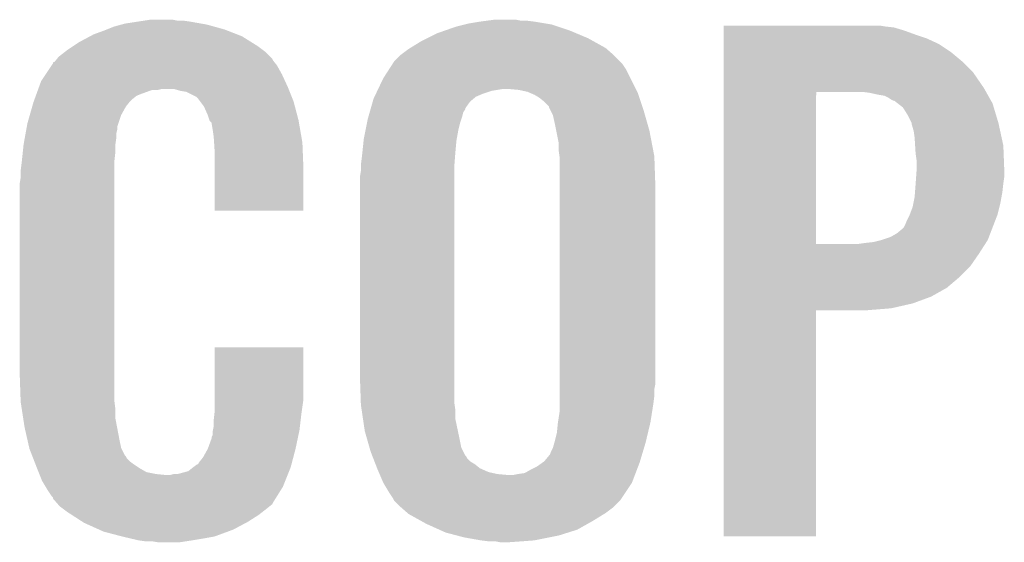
# Model space of a CAD drawing. Extents: x -9 to 122, y -9 to 65.
# Tile 197 of 256: x 91.82 to 94.39, y 15.55 to 16.91. Entities that reach past the tile are written whole.
import ezdxf

# ---------------------------------------------------------------- set-up
doc = ezdxf.new("R2010")
doc.units = 0
doc.layers.add('CLICKER_4_FOR_R7FA4M2A_V100_GTO', color=12, linetype='CONTINUOUS')

msp = doc.modelspace()

# ---------------------------------------------------------------- linework, layer by layer
at = {"layer": 'CLICKER_4_FOR_R7FA4M2A_V100_GTO'}
for points in [[(92.12834, 16.9037), (92.14485, 16.90624), (92.2655, 16.9037), (92.24772, 16.90624)], [(92.14485, 16.90624), (92.161362, 16.90878), (92.232482, 16.90624), (92.219782, 16.90878)], [(93.01988, 16.9037), (93.03893, 16.90624), (93.16212, 16.9037), (93.1418, 16.90624)], [(93.03893, 16.90624), (93.057982, 16.90878), (93.126562, 16.90624), (93.113862, 16.90878)], [(92.014042, 16.87068), (92.04198, 16.88084), (92.387054, 16.87068), (92.360932, 16.88084)], [(92.04198, 16.88084), (92.048328, 16.88338), (92.360932, 16.88084), (92.3544, 16.88338)], [(92.048328, 16.88338), (92.06738, 16.891002), (92.3544, 16.88338), (92.326962, 16.891002)], [(92.06738, 16.891002), (92.086004, 16.89608), (92.326962, 16.891002), (92.30868, 16.89608)], [(92.086004, 16.89608), (92.09532, 16.89862), (92.30868, 16.89608), (92.294288, 16.89862)], [(92.09532, 16.89862), (92.12834, 16.9037), (92.294288, 16.89862), (92.2655, 16.9037)], [(92.908122, 16.87322), (92.929894, 16.88084), (93.271658, 16.87322), (93.253558, 16.88084)], [(92.929894, 16.88084), (92.95892, 16.890998), (93.253558, 16.88084), (93.223084, 16.890998)], [(92.95892, 16.890998), (92.979234, 16.896078), (93.223084, 16.890998), (93.207842, 16.896078)], [(92.979234, 16.896078), (92.9894, 16.89862), (93.207842, 16.896078), (93.192594, 16.89862)], [(92.9894, 16.89862), (93.01988, 16.9037), (93.192594, 16.89862), (93.16212, 16.9037)], [(93.6549, 16.891), (93.654902, 16.89354), (94.076518, 16.891), (94.061282, 16.89354)], [(93.6549, 16.88846), (93.6549, 16.891), (94.099382, 16.88846), (94.076518, 16.891)], [(93.6549, 16.880842), (93.6549, 16.88846), (94.12478, 16.880842), (94.099382, 16.88846)], [(93.6549, 16.87068), (93.6549, 16.880842), (94.15272, 16.87068), (94.12478, 16.880842)], [(91.975938, 16.850358), (92.004512, 16.865598), (92.424506, 16.850358), (92.40012, 16.865598)], [(92.004512, 16.865598), (92.014042, 16.87068), (92.40012, 16.865598), (92.387054, 16.87068)], [(92.86748, 16.8529), (92.88272, 16.86052), (93.315538, 16.8529), (93.301822, 16.86052)], [(92.88272, 16.86052), (92.908122, 16.87322), (93.301822, 16.86052), (93.271658, 16.87322)], [(93.6549, 16.86052), (93.6549, 16.87068), (94.1832, 16.86052), (94.15272, 16.87068)], [(93.6549, 16.845278), (93.6549, 16.86052), (94.216222, 16.845278), (94.1832, 16.86052)], [(91.938924, 16.824958), (91.94546, 16.83004), (92.46108, 16.824958), (92.454306, 16.83004)], [(91.94546, 16.83004), (91.9607, 16.8402), (92.454306, 16.83004), (92.440758, 16.8402)], [(91.9607, 16.8402), (91.975938, 16.850358), (92.440758, 16.8402), (92.424506, 16.850358)], [(92.814144, 16.817342), (92.83446, 16.83258), (93.36786, 16.817342), (93.350444, 16.83258)], [(92.83446, 16.83258), (92.838586, 16.83512), (93.350444, 16.83258), (93.34754, 16.83512)], [(92.838586, 16.83512), (92.86748, 16.8529), (93.34754, 16.83512), (93.315538, 16.8529)], [(93.6549, 16.82496), (93.6549, 16.845278), (94.2467, 16.82496), (94.216222, 16.845278)], [(91.91447, 16.8021), (91.918532, 16.807176), (92.4814, 16.8021), (92.478862, 16.807176)], [(91.918532, 16.807176), (91.922602, 16.812262), (92.478862, 16.807176), (92.473776, 16.812262)], [(91.922602, 16.812262), (91.938924, 16.824958), (92.473776, 16.812262), (92.46108, 16.824958)], [(92.796362, 16.799562), (92.814142, 16.81734), (93.38564, 16.799562), (93.367862, 16.81734)], [(92.814142, 16.81734), (92.814144, 16.817342), (93.367862, 16.81734), (93.36786, 16.817342)], [(93.6549, 16.799562), (93.6549, 16.82496), (94.277178, 16.799562), (94.2467, 16.82496)], [(91.888732, 16.76654), (91.903968, 16.789398), (92.50426, 16.76654), (92.491562, 16.789398)], [(91.903968, 16.789398), (91.90736, 16.794484), (92.491562, 16.789398), (92.487494, 16.794484)], [(91.90736, 16.794484), (91.907374, 16.797026), (92.487494, 16.794484), (92.48546, 16.797026)], [(91.907374, 16.797026), (91.912442, 16.799564), (92.48546, 16.797026), (92.48343, 16.799564)], [(91.912442, 16.799564), (91.91447, 16.8021), (92.48343, 16.799564), (92.4814, 16.8021)], [(92.768422, 16.75638), (92.78321, 16.779238), (93.41231, 16.75638), (93.40088, 16.779238)], [(92.78321, 16.779238), (92.793072, 16.79448), (93.40088, 16.779238), (93.39072, 16.79448)], [(92.793072, 16.79448), (92.796362, 16.799562), (93.39072, 16.79448), (93.38564, 16.799562)], [(93.654898, 16.77162), (93.6549, 16.799562), (94.30512, 16.77162), (94.277178, 16.799562)], [(91.876882, 16.748762), (91.888732, 16.76654), (92.512466, 16.748762), (92.50426, 16.76654)], [(92.755116, 16.72844), (92.768422, 16.75638), (93.42628, 16.72844), (93.41231, 16.75638)], [(93.654898, 16.730982), (93.654898, 16.77162), (94.33306, 16.730982), (94.30512, 16.77162)], [(91.868568, 16.7259), (91.86949, 16.72844), (92.181678, 16.7259), (92.191838, 16.72844)], [(91.86949, 16.72844), (91.871338, 16.73352), (92.521532, 16.72844), (92.5195, 16.73352)], [(91.871338, 16.73352), (91.876882, 16.748762), (92.5195, 16.73352), (92.512466, 16.748762)], [(92.240098, 16.72336), (92.222318, 16.72844), (92.523564, 16.72336), (92.521532, 16.72844)], [(92.752696, 16.72336), (92.755116, 16.72844), (93.05036, 16.72336), (93.080842, 16.72844)], [(93.12148, 16.7259), (93.09354, 16.72844), (93.42755, 16.7259), (93.42628, 16.72844)], [(93.654898, 16.72082), (93.654898, 16.730982), (94.338778, 16.72082), (94.33306, 16.730982)], [(91.85933, 16.7005), (91.863024, 16.710658), (92.1131, 16.7005), (92.1258, 16.710658)], [(91.863024, 16.710658), (91.864872, 16.71574), (92.1258, 16.710658), (92.1385, 16.71574)], [(91.864872, 16.71574), (91.868566, 16.725898), (92.1385, 16.71574), (92.166438, 16.725898)], [(91.868566, 16.725898), (91.868568, 16.7259), (92.166438, 16.725898), (92.181678, 16.7259)], [(92.255338, 16.72082), (92.240098, 16.72336), (92.52458, 16.72082), (92.523564, 16.72336)], [(92.280736, 16.708122), (92.255338, 16.72082), (92.52966, 16.708122), (92.52458, 16.72082)], [(92.285818, 16.70304), (92.280736, 16.708122), (92.531692, 16.70304), (92.52966, 16.708122)], [(92.291534, 16.69542), (92.285818, 16.70304), (92.53474, 16.69542), (92.531692, 16.70304)], [(92.740842, 16.695422), (92.74302, 16.70304), (92.994482, 16.695422), (93.003624, 16.70304)], [(92.74302, 16.70304), (92.745438, 16.70812), (93.003624, 16.70304), (93.009722, 16.70812)], [(92.745438, 16.70812), (92.749068, 16.71574), (93.009722, 16.70812), (93.0275, 16.71574)], [(92.749068, 16.71574), (92.752696, 16.72336), (93.0275, 16.71574), (93.05036, 16.72336)], [(93.144342, 16.720818), (93.12148, 16.7259), (93.43009, 16.720818), (93.42755, 16.7259)], [(93.15027, 16.718278), (93.144342, 16.720818), (93.43136, 16.718278), (93.43009, 16.720818)], [(93.16212, 16.7132), (93.15027, 16.718278), (93.433054, 16.7132), (93.43136, 16.718278)], [(93.17482, 16.70558), (93.16212, 16.7132), (93.435594, 16.70558), (93.433054, 16.7132)], [(93.18752, 16.69542), (93.17482, 16.70558), (93.43898, 16.69542), (93.435594, 16.70558)], [(93.654892, 16.324602), (93.654898, 16.72082), (93.89618, 16.324602), (93.896202, 16.72082)], [(94.035878, 16.71828), (94.015558, 16.72082), (94.340206, 16.71828), (94.338778, 16.72082)], [(94.05874, 16.7132), (94.035878, 16.71828), (94.343064, 16.7132), (94.340206, 16.71828)], [(94.073982, 16.710658), (94.05874, 16.7132), (94.344494, 16.710658), (94.343064, 16.7132)], [(94.084142, 16.705578), (94.073982, 16.710658), (94.34735, 16.705578), (94.344494, 16.710658)], [(94.091762, 16.7005), (94.084142, 16.705578), (94.350206, 16.7005), (94.34735, 16.705578)], [(91.847124, 16.659858), (91.853656, 16.682718), (92.08516, 16.659858), (92.097858, 16.682718)], [(91.853656, 16.682718), (91.85656, 16.69288), (92.097858, 16.682718), (92.105986, 16.69288)], [(91.85656, 16.69288), (91.857482, 16.695418), (92.105986, 16.69288), (92.108018, 16.695418)], [(91.857482, 16.695418), (91.85933, 16.7005), (92.108018, 16.695418), (92.1131, 16.7005)], [(92.301058, 16.68272), (92.291534, 16.69542), (92.538084, 16.68272), (92.53474, 16.69542)], [(92.31122, 16.659858), (92.301058, 16.68272), (92.5441, 16.659858), (92.538084, 16.68272)], [(92.73286, 16.667484), (92.735038, 16.675104), (92.976702, 16.667484), (92.98178, 16.675104)], [(92.735038, 16.675104), (92.735764, 16.677646), (92.98178, 16.675104), (92.981784, 16.677646)], [(92.735764, 16.677646), (92.740842, 16.695422), (92.981784, 16.677646), (92.994482, 16.695422)], [(93.20022, 16.682714), (93.18752, 16.69542), (93.443216, 16.682714), (93.43898, 16.69542)], [(93.200222, 16.680176), (93.20022, 16.682714), (93.444062, 16.680176), (93.443216, 16.682714)], [(93.204032, 16.67256), (93.200222, 16.680176), (93.4466, 16.67256), (93.444062, 16.680176)], [(94.096844, 16.69796), (94.091762, 16.7005), (94.351636, 16.69796), (94.350206, 16.7005)], [(94.099386, 16.697956), (94.096844, 16.69796), (94.351638, 16.697956), (94.351636, 16.69796)], [(94.10918, 16.690338), (94.099386, 16.697956), (94.355922, 16.690338), (94.351638, 16.697956)], [(94.12224, 16.680176), (94.10918, 16.690338), (94.358972, 16.680176), (94.355922, 16.690338)], [(94.134938, 16.65986), (94.12224, 16.680176), (94.365066, 16.65986), (94.358972, 16.680176)], [(91.84132, 16.63954), (91.847124, 16.659858), (92.078386, 16.63954), (92.08516, 16.659858)], [(92.315454, 16.647162), (92.31122, 16.659858), (92.54744, 16.647162), (92.5441, 16.659858)], [(92.726254, 16.642078), (92.72778, 16.6497), (92.96908, 16.642078), (92.971618, 16.6497)], [(92.72778, 16.6497), (92.729956, 16.65732), (92.971618, 16.6497), (92.974158, 16.65732)], [(92.729956, 16.65732), (92.73286, 16.667484), (92.974158, 16.65732), (92.976702, 16.667484)], [(93.210382, 16.659858), (93.204032, 16.67256), (93.45023, 16.659858), (93.4466, 16.67256)], [(93.21546, 16.637), (93.210382, 16.659858), (93.456762, 16.637), (93.45023, 16.659858)], [(94.145098, 16.63954), (94.134938, 16.65986), (94.37116, 16.63954), (94.365066, 16.65986)], [(91.838086, 16.621758), (91.839472, 16.629376), (92.075, 16.621758), (92.075, 16.629376)], [(91.839472, 16.629376), (91.84132, 16.63954), (92.075, 16.629376), (92.078386, 16.63954)], [(92.3163, 16.644624), (92.315454, 16.647162), (92.547882, 16.644624), (92.54744, 16.647162)], [(92.321374, 16.639546), (92.3163, 16.644624), (92.548766, 16.639546), (92.547882, 16.644624)], [(92.32138, 16.637002), (92.321374, 16.639546), (92.549208, 16.637002), (92.548766, 16.639546)], [(92.32392, 16.62176), (92.32138, 16.637002), (92.551858, 16.62176), (92.549208, 16.637002)], [(92.722192, 16.62176), (92.726254, 16.642078), (92.964, 16.62176), (92.96908, 16.642078)], [(93.219016, 16.619222), (93.21546, 16.637), (93.46184, 16.619222), (93.456762, 16.637)], [(94.1451, 16.639536), (94.145098, 16.63954), (94.371162, 16.639536), (94.37116, 16.63954)], [(94.1451, 16.636996), (94.1451, 16.639536), (94.371714, 16.636996), (94.371162, 16.639536)], [(94.15018, 16.619218), (94.1451, 16.636996), (94.375578, 16.619218), (94.371714, 16.636996)], [(91.83116, 16.58366), (91.83393, 16.5989), (92.070282, 16.58366), (92.07246, 16.5989)], [(91.83393, 16.5989), (91.836238, 16.611598), (92.07246, 16.5989), (92.07246, 16.611598)], [(91.836238, 16.611598), (91.838086, 16.621758), (92.07246, 16.611598), (92.075, 16.621758)], [(92.32646, 16.60398), (92.32392, 16.62176), (92.55495, 16.60398), (92.551858, 16.62176)], [(92.327478, 16.588738), (92.32646, 16.60398), (92.5576, 16.588738), (92.55495, 16.60398)], [(92.717084, 16.59382), (92.71762, 16.598898), (92.95892, 16.59382), (92.959842, 16.598898)], [(92.71762, 16.598898), (92.722192, 16.62176), (92.959842, 16.598898), (92.964, 16.62176)], [(93.22562, 16.586198), (93.219016, 16.619222), (93.468192, 16.586198), (93.46184, 16.619222)], [(94.15272, 16.60144), (94.15018, 16.619218), (94.379444, 16.60144), (94.375578, 16.619218)], [(94.153992, 16.581118), (94.15272, 16.60144), (94.38386, 16.581118), (94.379444, 16.60144)], [(91.828752, 16.5608), (91.830892, 16.581118), (92.06992, 16.5608), (92.06992, 16.581118)], [(91.830892, 16.581118), (91.83116, 16.58366), (92.06992, 16.581118), (92.070282, 16.58366)], [(92.329, 16.56588), (92.327478, 16.588738), (92.558516, 16.56588), (92.5576, 16.588738)], [(92.714144, 16.56588), (92.717084, 16.59382), (92.95638, 16.56588), (92.95892, 16.59382)], [(93.22562, 16.56588), (93.22562, 16.586198), (93.472098, 16.56588), (93.468192, 16.586198)], [(94.15526, 16.5608), (94.153992, 16.581118), (94.384642, 16.5608), (94.38386, 16.581118)], [(91.826346, 16.537938), (91.828752, 16.5608), (92.06738, 16.537938), (92.06992, 16.5608)], [(92.329, 16.52524), (92.329, 16.56588), (92.56014, 16.52524), (92.558516, 16.56588)], [(92.710316, 16.53286), (92.71254, 16.55064), (92.95384, 16.53286), (92.955206, 16.55064)], [(92.71254, 16.55064), (92.714144, 16.56588), (92.955206, 16.55064), (92.95638, 16.56588)], [(93.227436, 16.553178), (93.22562, 16.56588), (93.47454, 16.553178), (93.472098, 16.56588)], [(93.22816, 16.548098), (93.227436, 16.553178), (93.474716, 16.548098), (93.47454, 16.553178)], [(93.22816, 16.47952), (93.22816, 16.548098), (93.47708, 16.47952), (93.474716, 16.548098)], [(94.1578, 16.543018), (94.15526, 16.5608), (94.385326, 16.543018), (94.384642, 16.5608)], [(91.82354, 16.51508), (91.82608, 16.5354), (92.06738, 16.51508), (92.06738, 16.5354)], [(91.82608, 16.5354), (91.826346, 16.537938), (92.06738, 16.5354), (92.06738, 16.537938)], [(92.329, 16.410962), (92.329, 16.52524), (92.560118, 16.410962), (92.56014, 16.52524)], [(92.71, 16.53032), (92.710316, 16.53286), (92.95384, 16.53032), (92.95384, 16.53286)], [(92.71, 16.515082), (92.71, 16.53032), (92.95384, 16.515082), (92.95384, 16.53032)], [(94.1578, 16.51508), (94.1578, 16.543018), (94.3864, 16.51508), (94.385326, 16.543018)], [(91.821, 16.482062), (91.82354, 16.497302), (92.06738, 16.482062), (92.06738, 16.497302)], [(91.82354, 16.497302), (91.82354, 16.51508), (92.06738, 16.497302), (92.06738, 16.51508)], [(92.70746, 16.499842), (92.71, 16.515082), (92.95384, 16.499842), (92.95384, 16.515082)], [(92.70746, 15.97914), (92.70746, 16.499842), (92.95384, 15.97914), (92.95384, 16.499842)], [(94.15544, 16.48206), (94.15671, 16.49984), (94.38386, 16.48206), (94.3864, 16.49984)], [(94.15671, 16.49984), (94.1578, 16.51508), (94.3864, 16.49984), (94.3864, 16.51508)], [(91.821, 15.98676), (91.821, 16.482062), (92.06738, 15.98676), (92.06738, 16.482062)], [(93.22816, 15.958818), (93.22816, 16.47952), (93.47708, 15.958818), (93.47708, 16.47952)], [(94.153696, 16.4592), (94.15526, 16.47952), (94.38132, 16.4592), (94.383576, 16.47952)], [(94.15526, 16.47952), (94.15544, 16.48206), (94.383576, 16.47952), (94.38386, 16.48206)], [(94.14967, 16.43126), (94.15272, 16.446498), (94.37624, 16.43126), (94.37901, 16.446498)], [(94.15272, 16.446498), (94.153696, 16.4592), (94.37901, 16.446498), (94.38132, 16.4592)], [(94.14002, 16.40078), (94.147638, 16.421098), (94.368618, 16.40078), (94.373698, 16.421098)], [(94.147638, 16.421098), (94.14967, 16.43126), (94.373698, 16.421098), (94.37624, 16.43126)], [(92.560118, 16.41094), (92.329, 16.410962), (92.560118, 16.41094), (92.560118, 16.410962)], [(94.1324, 16.38554), (94.140018, 16.400778), (94.362756, 16.38554), (94.368618, 16.400778)], [(94.140018, 16.400778), (94.14002, 16.40078), (94.368618, 16.400778), (94.368618, 16.40078)], [(94.12224, 16.36522), (94.124778, 16.36776), (94.35494, 16.36522), (94.355918, 16.36776)], [(94.124778, 16.36776), (94.12732, 16.37284), (94.355918, 16.36776), (94.357872, 16.37284)], [(94.12732, 16.37284), (94.1324, 16.38554), (94.357872, 16.37284), (94.362756, 16.38554)], [(94.06636, 16.334742), (94.089218, 16.34236), (94.343218, 16.334742), (94.346148, 16.34236)], [(94.089218, 16.34236), (94.106998, 16.352518), (94.346148, 16.34236), (94.350054, 16.352518)], [(94.106998, 16.352518), (94.12224, 16.36522), (94.350054, 16.352518), (94.35494, 16.36522)], [(93.654892, 16.32458), (93.654892, 16.324602), (94.005398, 16.32458), (93.89618, 16.324602)], [(93.654892, 16.29918), (93.654892, 16.32458), (94.32036, 16.29918), (94.336686, 16.32458)], [(94.005398, 16.32458), (94.02318, 16.32712), (94.336686, 16.32458), (94.338318, 16.32712)], [(94.02318, 16.32712), (94.046038, 16.32966), (94.338318, 16.32712), (94.339952, 16.32966)], [(94.046038, 16.32966), (94.066352, 16.33474), (94.339952, 16.32966), (94.343218, 16.33474)], [(94.066352, 16.33474), (94.06636, 16.334742), (94.343218, 16.33474), (94.343218, 16.334742)], [(93.65489, 16.266158), (93.654892, 16.29918), (94.297498, 16.266158), (94.32036, 16.29918)], [(93.65489, 16.23822), (93.65489, 16.266158), (94.26956, 16.23822), (94.297498, 16.266158)], [(93.65489, 16.210278), (93.65489, 16.23822), (94.236538, 16.210278), (94.26956, 16.23822)], [(93.65489, 16.18742), (93.65489, 16.210278), (94.195898, 16.18742), (94.236538, 16.210278)], [(93.654888, 16.15694), (93.65489, 16.16964), (94.091758, 16.15694), (94.147638, 16.16964)], [(93.65489, 16.16964), (93.65489, 16.18742), (94.147638, 16.16964), (94.195898, 16.18742)], [(93.65488, 15.562602), (93.654888, 16.151838), (93.896158, 15.562602), (93.89618, 16.151838)], [(93.654888, 16.15186), (93.654888, 16.15694), (94.028262, 16.15186), (94.091758, 16.15694)], [(93.654888, 16.151838), (93.654888, 16.15186), (93.89618, 16.151838), (94.028262, 16.15186)], [(92.329002, 15.91818), (92.32902, 16.055318), (92.56014, 15.91818), (92.56014, 16.055318)], [(92.32902, 16.055318), (92.329022, 16.05534), (92.56014, 16.055318), (92.329022, 16.05534)], [(91.823366, 15.91818), (91.821, 15.98676), (92.06738, 15.91818), (92.06738, 15.98676)], [(92.709914, 15.908022), (92.70746, 15.97914), (92.95384, 15.908022), (92.95384, 15.97914)], [(93.22816, 15.946118), (93.22816, 15.958818), (93.47454, 15.946118), (93.47708, 15.958818)], [(93.22816, 15.92834), (93.22816, 15.946118), (93.47454, 15.92834), (93.47454, 15.946118)], [(91.82354, 15.913102), (91.823366, 15.91818), (92.068016, 15.913102), (92.06738, 15.91818)], [(91.825886, 15.897858), (91.82354, 15.913102), (92.06992, 15.897858), (92.068016, 15.913102)], [(92.329, 15.887702), (92.329002, 15.91818), (92.555786, 15.887702), (92.56014, 15.91818)], [(92.71, 15.905482), (92.709914, 15.908022), (92.954204, 15.905482), (92.95384, 15.908022)], [(92.71226, 15.89024), (92.71, 15.905482), (92.95638, 15.89024), (92.954204, 15.905482)], [(93.22816, 15.90802), (93.22816, 15.92834), (93.472, 15.90802), (93.47454, 15.92834)], [(93.22816, 15.890238), (93.22816, 15.90802), (93.469192, 15.890238), (93.472, 15.90802)], [(91.829794, 15.872458), (91.825886, 15.897858), (92.06992, 15.872458), (92.06992, 15.897858)], [(92.32646, 15.86484), (92.328434, 15.88262), (92.552968, 15.86484), (92.55506, 15.88262)], [(92.328434, 15.88262), (92.329, 15.887702), (92.55506, 15.88262), (92.555786, 15.887702)], [(92.715646, 15.867382), (92.71226, 15.89024), (92.95638, 15.867382), (92.95638, 15.89024)], [(93.22347, 15.85976), (93.22816, 15.890238), (93.46438, 15.85976), (93.469192, 15.890238)], [(91.8337, 15.84706), (91.829794, 15.872458), (92.074758, 15.84706), (92.06992, 15.872458)], [(92.32646, 15.849602), (92.32646, 15.86484), (92.551174, 15.849602), (92.552968, 15.86484)], [(92.72016, 15.836902), (92.715646, 15.867382), (92.962798, 15.836902), (92.95638, 15.867382)], [(93.22054, 15.83182), (93.22308, 15.857222), (93.457726, 15.83182), (93.463774, 15.857222)], [(93.22308, 15.857222), (93.22347, 15.85976), (93.463774, 15.857222), (93.46438, 15.85976)], [(91.840052, 15.81912), (91.8337, 15.84706), (92.08008, 15.81912), (92.074758, 15.84706)], [(92.32392, 15.836902), (92.324428, 15.839442), (92.549444, 15.836902), (92.54998, 15.839442)], [(92.32392, 15.826744), (92.32392, 15.836902), (92.547306, 15.826744), (92.549444, 15.836902)], [(92.324428, 15.839442), (92.32646, 15.849602), (92.54998, 15.839442), (92.551174, 15.849602)], [(92.725242, 15.81912), (92.72016, 15.836902), (92.96654, 15.81912), (92.962798, 15.836902)], [(93.21546, 15.8115), (93.22054, 15.83182), (93.452888, 15.8115), (93.457726, 15.83182)], [(91.845824, 15.793718), (91.840052, 15.81912), (92.085162, 15.793718), (92.08008, 15.81912)], [(92.31122, 15.791182), (92.32138, 15.819124), (92.53982, 15.791182), (92.545702, 15.819124)], [(92.32138, 15.819124), (92.321382, 15.821664), (92.545702, 15.819124), (92.546236, 15.821664)], [(92.321382, 15.821664), (92.32392, 15.826744), (92.546236, 15.821664), (92.547306, 15.826744)], [(92.732498, 15.793722), (92.725242, 15.81912), (92.97162, 15.793722), (92.96654, 15.81912)], [(93.21038, 15.79372), (93.214008, 15.806422), (93.44787, 15.79372), (93.45168, 15.806422)], [(93.214008, 15.806422), (93.21546, 15.8115), (93.45168, 15.806422), (93.452888, 15.8115)], [(91.8464, 15.791182), (91.845824, 15.793718), (92.086432, 15.791182), (92.085162, 15.793718)], [(91.853316, 15.7734), (91.8464, 15.791182), (92.095322, 15.7734), (92.086432, 15.791182)], [(92.298522, 15.768322), (92.311218, 15.79118), (92.533804, 15.768322), (92.53982, 15.79118)], [(92.311218, 15.79118), (92.31122, 15.791182), (92.53982, 15.79118), (92.53982, 15.791182)], [(92.7354, 15.783558), (92.732498, 15.793722), (92.976702, 15.783558), (92.97162, 15.793722)], [(92.73935, 15.773404), (92.7354, 15.783558), (92.981778, 15.773404), (92.976702, 15.783558)], [(93.202756, 15.775938), (93.2053, 15.783558), (93.442536, 15.775938), (93.44482, 15.783558)], [(93.2053, 15.783558), (93.21038, 15.79372), (93.44482, 15.783558), (93.44787, 15.79372)], [(91.854306, 15.770856), (91.853316, 15.7734), (92.097862, 15.770856), (92.095322, 15.7734)], [(91.85628, 15.76578), (91.854306, 15.770856), (92.100402, 15.76578), (92.097862, 15.770856)], [(91.859242, 15.75816), (91.85628, 15.76578), (92.108022, 15.75816), (92.100402, 15.76578)], [(91.862206, 15.75054), (91.859242, 15.75816), (92.11818, 15.75054), (92.108022, 15.75816)], [(92.285826, 15.750554), (92.28836, 15.75562), (92.529126, 15.750554), (92.53046, 15.75562)], [(92.28836, 15.75562), (92.298522, 15.768322), (92.53046, 15.75562), (92.533804, 15.768322)], [(92.74034, 15.77086), (92.73935, 15.773404), (92.984318, 15.77086), (92.981778, 15.773404)], [(92.742314, 15.765784), (92.74034, 15.77086), (92.986858, 15.765784), (92.984318, 15.77086)], [(92.745278, 15.758162), (92.742314, 15.765784), (92.994478, 15.758162), (92.986858, 15.765784)], [(92.748242, 15.750542), (92.745278, 15.758162), (93.007178, 15.750542), (92.994478, 15.758162)], [(93.169738, 15.74546), (93.183964, 15.75562), (93.43257, 15.74546), (93.436442, 15.75562)], [(93.183964, 15.75562), (93.187518, 15.758158), (93.436442, 15.75562), (93.437202, 15.758158)], [(93.187518, 15.758158), (93.20022, 15.7734), (93.437202, 15.758158), (93.441774, 15.7734)], [(93.20022, 15.7734), (93.202756, 15.775938), (93.441774, 15.7734), (93.442536, 15.775938)], [(91.86418, 15.74546), (91.862206, 15.75054), (92.125802, 15.74546), (92.11818, 15.75054)], [(91.866212, 15.740382), (91.86418, 15.74546), (92.133418, 15.740382), (92.125802, 15.74546)], [(91.870278, 15.730218), (91.866212, 15.740382), (92.151204, 15.730218), (92.133418, 15.740382)], [(91.872308, 15.72514), (91.870278, 15.730218), (92.176598, 15.72514), (92.151204, 15.730218)], [(92.232484, 15.72514), (92.260422, 15.732762), (92.520006, 15.72514), (92.523054, 15.732762)], [(92.260422, 15.732762), (92.273116, 15.742918), (92.523054, 15.732762), (92.527118, 15.742918)], [(92.273116, 15.742918), (92.27312, 15.74292), (92.527118, 15.742918), (92.527118, 15.74292)], [(92.27312, 15.74292), (92.283284, 15.75054), (92.527118, 15.74292), (92.529124, 15.75054)], [(92.283284, 15.75054), (92.285826, 15.750554), (92.529124, 15.75054), (92.529126, 15.750554)], [(92.752192, 15.740382), (92.748242, 15.750542), (93.01988, 15.740382), (93.007178, 15.750542)], [(92.75318, 15.73784), (92.752192, 15.740382), (93.0256, 15.73784), (93.01988, 15.740382)], [(92.756446, 15.730222), (92.75318, 15.73784), (93.042738, 15.730222), (93.0256, 15.73784)], [(92.758624, 15.72514), (92.756446, 15.730222), (93.0656, 15.72514), (93.042738, 15.730222)], [(93.118942, 15.72514), (93.136716, 15.72768), (93.424828, 15.72514), (93.425796, 15.72768)], [(93.136716, 15.72768), (93.154502, 15.73784), (93.425796, 15.72768), (93.429666, 15.73784)], [(93.154502, 15.73784), (93.169738, 15.74546), (93.429666, 15.73784), (93.43257, 15.74546)], [(91.873324, 15.7226), (91.872308, 15.72514), (92.201998, 15.7226), (92.176598, 15.72514)], [(91.87942, 15.707358), (91.873324, 15.7226), (92.512892, 15.707358), (92.51899, 15.7226)], [(91.888564, 15.69212), (91.87942, 15.707358), (92.506798, 15.69212), (92.512892, 15.707358)], [(92.212162, 15.7226), (92.222322, 15.72514), (92.51899, 15.7226), (92.520006, 15.72514)], [(92.759712, 15.7226), (92.758624, 15.72514), (93.09354, 15.7226), (93.0656, 15.72514)], [(92.76842, 15.702282), (92.759712, 15.7226), (93.416118, 15.702282), (93.42386, 15.7226)], [(92.768424, 15.702278), (92.76842, 15.702282), (93.416118, 15.702278), (93.416118, 15.702282)], [(92.78366, 15.676878), (92.768424, 15.702278), (93.399184, 15.676878), (93.416118, 15.702278)], [(93.106238, 15.7226), (93.118942, 15.72514), (93.42386, 15.7226), (93.424828, 15.72514)], [(91.89466, 15.681958), (91.888564, 15.69212), (92.500446, 15.681958), (92.506798, 15.69212)], [(91.90482, 15.66672), (91.89466, 15.681958), (92.490924, 15.66672), (92.500446, 15.681958)], [(92.793818, 15.661642), (92.78366, 15.676878), (93.389026, 15.661642), (93.399184, 15.676878)], [(91.907354, 15.664186), (91.90482, 15.66672), (92.48934, 15.664186), (92.490924, 15.66672)], [(91.90736, 15.661646), (91.907354, 15.664186), (92.487754, 15.661646), (92.48934, 15.664186)], [(91.916252, 15.65148), (91.90736, 15.661646), (92.481402, 15.65148), (92.487754, 15.661646)], [(91.920698, 15.646398), (91.916252, 15.65148), (92.478856, 15.646398), (92.481402, 15.65148)], [(92.796358, 15.656564), (92.793818, 15.661642), (93.385642, 15.656564), (93.389026, 15.661642)], [(92.796364, 15.656558), (92.796358, 15.656564), (93.385638, 15.656558), (93.385642, 15.656564)], [(92.81414, 15.63878), (92.796364, 15.656558), (93.367858, 15.63878), (93.385638, 15.656558)], [(91.925138, 15.64132), (91.920698, 15.646398), (92.472508, 15.64132), (92.478856, 15.646398)], [(91.931914, 15.63624), (91.925138, 15.64132), (92.46616, 15.63624), (92.472508, 15.64132)], [(91.945462, 15.62608), (91.931914, 15.63624), (92.453096, 15.62608), (92.46616, 15.63624)], [(91.95724, 15.61846), (91.945462, 15.62608), (92.4433, 15.61846), (92.453096, 15.62608)], [(92.81414, 15.638778), (92.81414, 15.63878), (93.367854, 15.638778), (93.367858, 15.63878)], [(92.831558, 15.62354), (92.81414, 15.638778), (93.34754, 15.62354), (93.367854, 15.638778)], [(92.83446, 15.621), (92.831558, 15.62354), (93.343412, 15.621), (93.34754, 15.62354)], [(91.984716, 15.600682), (91.95724, 15.61846), (92.41536, 15.600682), (92.4433, 15.61846)], [(91.98864, 15.598142), (91.984716, 15.600682), (92.410596, 15.598142), (92.41536, 15.600682)], [(92.028152, 15.58036), (91.98864, 15.598142), (92.377258, 15.58036), (92.410596, 15.598142)], [(92.866464, 15.60322), (92.83446, 15.621), (93.31452, 15.60322), (93.343412, 15.621)], [(92.88018, 15.5956), (92.866464, 15.60322), (93.300972, 15.5956), (93.31452, 15.60322)], [(92.039438, 15.57528), (92.028152, 15.58036), (92.363468, 15.57528), (92.377258, 15.58036)], [(92.0877, 15.56258), (92.039438, 15.57528), (92.328998, 15.56258), (92.363468, 15.57528)], [(92.91405, 15.580358), (92.88018, 15.5956), (93.273878, 15.580358), (93.300972, 15.5956)], [(92.930978, 15.57274), (92.91405, 15.580358), (93.249752, 15.57274), (93.273878, 15.580358)], [(92.959936, 15.56512), (92.930978, 15.57274), (93.22562, 15.56512), (93.249752, 15.57274)], [(92.109292, 15.5575), (92.0877, 15.56258), (92.30106, 15.5575), (92.328998, 15.56258)], [(92.130882, 15.55242), (92.109292, 15.5575), (92.27058, 15.55242), (92.30106, 15.5575)], [(92.14866, 15.54988), (92.130882, 15.55242), (92.254068, 15.54988), (92.27058, 15.55242)], [(92.181678, 15.54734), (92.166438, 15.54988), (92.237558, 15.54734), (92.254068, 15.54988)], [(92.97924, 15.56004), (92.959936, 15.56512), (93.20022, 15.56004), (93.22562, 15.56512)], [(93.02242, 15.55242), (92.97924, 15.56004), (93.16212, 15.55242), (93.20022, 15.56004)], [(93.04274, 15.54988), (93.02242, 15.55242), (93.1291, 15.54988), (93.16212, 15.55242)], [(93.073218, 15.54734), (93.060518, 15.54988), (93.093542, 15.54734), (93.1291, 15.54988)], [(93.896158, 15.56258), (93.65488, 15.562602), (93.896158, 15.56258), (93.896158, 15.562602)]]:
    msp.add_solid(points, dxfattribs=at)

doc.saveas('drawing.dxf')
